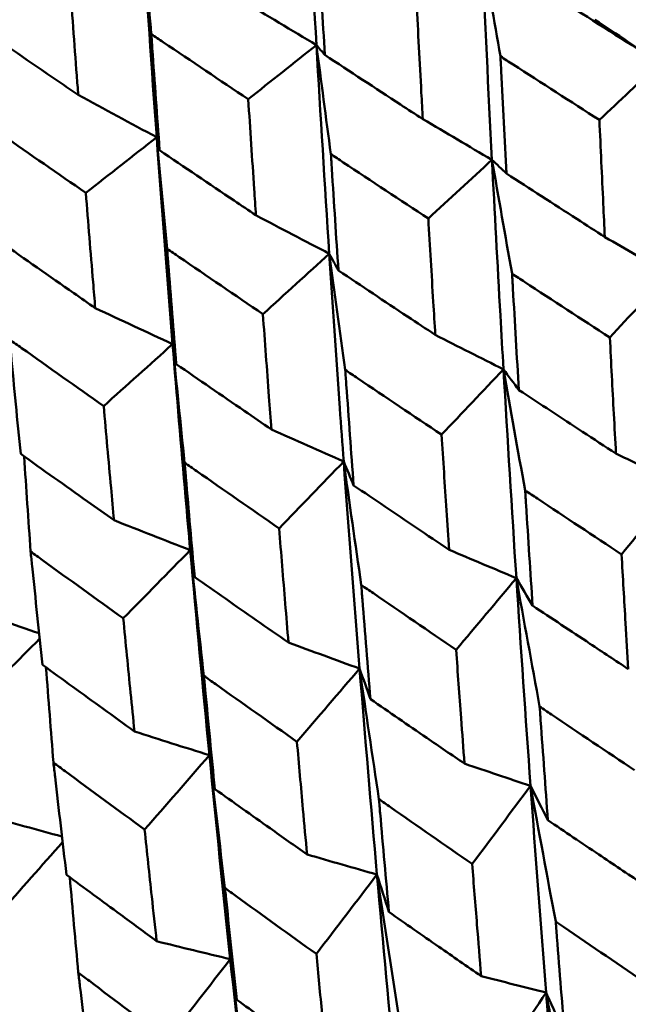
# Model space of a CAD drawing. Header units: millimetres. Extents: x 188 to 1913, y 148 to 2839.
# Tile 81 of 211: x 649.76 to 653.24, y 441.49 to 447.12. Entities that reach past the tile are written whole.
import ezdxf

# ---------------------------------------------------------------- set-up
doc = ezdxf.new("R2010")
doc.units = ezdxf.units.MM
doc.header["$LTSCALE"] = 10
doc.layers.add('Widoczne (ISO)', color=7, linetype='Continuous', lineweight=50)

msp = doc.modelspace()

# ---------------------------------------------------------------- linework, layer by layer
at = {"layer": 'Widoczne (ISO)'}
msp.add_circle((644.0056, 478.665), 50, dxfattribs=at)
for points in [[(651.3881, 448.1724), (651.4084, 447.7729), (651.4301, 447.3741), (651.4533, 446.976)], [(650.5094, 447.0385), (650.492, 447.2378), (650.475, 447.4368), (650.4584, 447.6356)], [(650.4584, 447.6356), (650.4841, 447.2393), (650.5113, 446.8436), (650.54, 446.4488)], [(652.5054, 446.9118), (652.4693, 447.1155), (652.4337, 447.3188), (652.3986, 447.5218)], [(652.3986, 447.5218), (652.4167, 447.1204), (652.4361, 446.7196), (652.4567, 446.3197)], [(652.3986, 447.5218), (652.7369, 447.3053), (653.0763, 447.0893), (653.4168, 446.874)], [(651.028, 447.2317), (651.1698, 447.1462), (651.3116, 447.061), (651.4533, 446.976)], [(653.0457, 447.1213), (653.1694, 447.0386), (653.2931, 446.9562), (653.4168, 446.874)], [(651.4533, 446.976), (651.3233, 446.873), (651.1934, 446.7699), (651.0635, 446.6668)], [(651.5359, 446.3521), (651.5079, 446.5603), (651.4803, 446.7683), (651.4533, 446.976)], [(651.4533, 446.976), (651.4764, 446.5775), (651.501, 446.1798), (651.527, 445.7829)], [(651.4533, 446.976), (651.4692, 446.9572), (651.4852, 446.9384), (651.5012, 446.9196)], [(653.4168, 446.874), (653.3015, 446.7652), (653.1862, 446.6565), (653.0708, 446.5478)], [(650.0915, 446.691), (650.241, 446.61), (650.3906, 446.5293), (650.54, 446.4488)], [(652.0611, 446.5529), (652.193, 446.4749), (652.3249, 446.3972), (652.4567, 446.3197)], [(650.54, 446.4488), (650.405, 446.3428), (650.27, 446.2368), (650.135, 446.1308)], [(650.5993, 445.8114), (650.579, 446.0241), (650.5593, 446.2366), (650.54, 446.4488)], [(650.54, 446.4488), (650.5688, 446.0535), (650.5992, 445.6591), (650.6311, 445.2657)], [(650.54, 446.4488), (650.5456, 446.424), (650.5512, 446.3991), (650.5568, 446.3743)], [(652.4567, 446.3197), (652.3355, 446.2076), (652.2143, 446.0954), (652.0931, 445.9833)], [(652.5716, 445.6687), (652.5328, 445.886), (652.4945, 446.103), (652.4567, 446.3197)], [(652.4567, 446.3197), (652.4845, 446.2936), (652.5123, 446.2675), (652.54, 446.2413)], [(651.1076, 446.0024), (651.2474, 445.929), (651.3872, 445.8558), (651.527, 445.7829)], [(653.1021, 445.8782), (653.2241, 445.8076), (653.3461, 445.7372), (653.468, 445.667)], [(651.527, 445.7829), (651.4004, 445.6677), (651.2738, 445.5525), (651.1473, 445.4372)], [(651.6181, 445.1182), (651.5872, 445.34), (651.5568, 445.5616), (651.527, 445.7829)], [(651.527, 445.7829), (651.5443, 445.7508), (651.5617, 445.7186), (651.579, 445.6865)], [(653.468, 445.667), (653.3556, 445.5459), (653.2431, 445.4247), (653.1307, 445.3035)], [(650.1889, 445.4719), (650.3363, 445.4029), (650.4837, 445.3342), (650.6311, 445.2657)], [(652.1326, 445.3185), (652.2626, 445.2525), (652.3926, 445.1867), (652.5226, 445.1212)], [(650.6311, 445.2657), (650.4998, 445.1477), (650.3684, 445.0297), (650.2371, 444.9117)], [(650.6994, 444.5877), (650.676, 444.814), (650.6533, 445.04), (650.6311, 445.2657)], [(650.6311, 445.2657), (650.6381, 445.2275), (650.645, 445.1894), (650.652, 445.1513)], [(652.5226, 445.1212), (652.4045, 444.9968), (652.2865, 444.8724), (652.1685, 444.7479)], [(652.6462, 444.4289), (652.6044, 444.66), (652.5632, 444.8907), (652.5226, 445.1212)], [(652.5226, 445.1212), (652.5458, 444.7225), (652.5703, 444.3245), (652.5961, 443.9272)], [(652.5226, 445.1212), (652.5519, 445.0818), (652.5812, 445.0425), (652.6106, 445.0032)], [(651.1961, 444.7777), (651.3338, 444.7163), (651.4715, 444.655), (651.6092, 444.5938)], [(649.8191, 444.0795), (649.8064, 444.261), (649.7942, 444.4424), (649.7823, 444.6236)], [(653.1656, 444.6399), (653.2858, 444.5811), (653.4059, 444.5225), (653.526, 444.4641)], [(651.6092, 444.5938), (651.4862, 444.4666), (651.3631, 444.3392), (651.2401, 444.2119)], [(651.7097, 443.8882), (651.6755, 444.1237), (651.6421, 444.3589), (651.6092, 444.5938)], [(651.6092, 444.5938), (651.6381, 444.1984), (651.6683, 443.8037), (651.7001, 443.4099)], [(651.6092, 444.5938), (651.6281, 444.5485), (651.6471, 444.5032), (651.6661, 444.4579)], [(653.526, 444.4641), (653.4166, 444.3306), (653.3071, 444.197), (653.1977, 444.0633)], [(650.2961, 444.2582), (650.4413, 444.201), (650.5865, 444.144), (650.7316, 444.0872)], [(650.7316, 444.0872), (650.6041, 443.9573), (650.4766, 443.8274), (650.3491, 443.6975)], [(650.8097, 443.3686), (650.783, 443.6084), (650.757, 443.8479), (650.7316, 444.0872)], [(650.7316, 444.0872), (650.7667, 443.6953), (650.8033, 443.3043), (650.8415, 442.9142)], [(650.7316, 444.0872), (650.7401, 444.0358), (650.7487, 443.9845), (650.7573, 443.9332)], [(652.2121, 444.0893), (652.3401, 444.0351), (652.4681, 443.9811), (652.5961, 443.9272)], [(652.5961, 443.9272), (652.4814, 443.7906), (652.3667, 443.654), (652.2519, 443.5173)], [(652.7293, 443.1935), (652.6842, 443.4384), (652.6398, 443.683), (652.5961, 443.9272)], [(652.5961, 443.9272), (652.6218, 443.5303), (652.6489, 443.1341), (652.6773, 442.7388)], [(652.5961, 443.9272), (652.6271, 443.8748), (652.6583, 443.8223), (652.6894, 443.7699)], [(649.4363, 443.7618), (649.5804, 443.7116), (649.7244, 443.6615), (649.8684, 443.6116)], [(649.8717, 443.5815), (649.7475, 443.4566), (649.6233, 443.3317), (649.4992, 443.2068)], [(651.2934, 443.5589), (651.429, 443.5091), (651.5645, 443.4594), (651.7001, 443.4099)], [(649.9499, 442.8722), (649.9353, 443.054), (649.9211, 443.2357), (649.9072, 443.4172)], [(651.7001, 443.4099), (651.5807, 443.2706), (651.4613, 443.1313), (651.3419, 442.9919)], [(651.8106, 442.6631), (651.773, 442.9123), (651.7362, 443.1613), (651.7001, 443.4099)], [(651.7001, 443.4099), (651.7317, 443.0164), (651.7649, 442.6237), (651.7995, 442.2319)], [(651.7001, 443.4099), (651.7207, 443.3515), (651.7415, 443.293), (651.7623, 443.2346)], [(650.4131, 443.0507), (650.5559, 443.005), (650.6987, 442.9595), (650.8415, 442.9142)], [(650.8415, 442.9142), (650.718, 442.7725), (650.5945, 442.6309), (650.4711, 442.4891)], [(650.9303, 442.1549), (650.8999, 442.4082), (650.8703, 442.6614), (650.8415, 442.9142)], [(650.8415, 442.9142), (650.8797, 442.5244), (650.9195, 442.1356), (650.9608, 441.7477)], [(650.8415, 442.9142), (650.8519, 442.8498), (650.8622, 442.7854), (650.8727, 442.721)], [(652.2995, 442.8665), (652.4255, 442.8238), (652.5514, 442.7812), (652.6773, 442.7388)], [(652.6773, 442.7388), (652.566, 442.59), (652.4548, 442.4413), (652.3435, 442.2925)], [(652.6773, 442.7388), (652.7103, 442.6734), (652.7435, 442.608), (652.7766, 442.5426)], [(652.8209, 441.9635), (652.7722, 442.2222), (652.7244, 442.4807), (652.6773, 442.7388)], [(652.6773, 442.7388), (652.7056, 442.3439), (652.7353, 441.9498), (652.7662, 441.5568)], [(649.5747, 442.5666), (649.716, 442.5273), (649.8573, 442.4881), (649.9986, 442.4491)], [(650.0023, 442.4177), (649.8825, 442.2822), (649.7627, 442.1466), (649.6429, 442.011)], [(651.3996, 442.3469), (651.5329, 442.3084), (651.6662, 442.2701), (651.7995, 442.2319)], [(650.0919, 441.6708), (650.0753, 441.853), (650.059, 442.0351), (650.0432, 442.2171)], [(651.7995, 442.2319), (651.6839, 442.0807), (651.5683, 441.9295), (651.4527, 441.7782)], [(651.7995, 442.2319), (651.8221, 442.1606), (651.8449, 442.0892), (651.8677, 442.0178)], [(651.9209, 441.4439), (651.8796, 441.7069), (651.8391, 441.9696), (651.7995, 442.2319)], [(651.7995, 442.2319), (651.834, 441.8406), (651.87, 441.4503), (651.9074, 441.061)], [(650.5398, 441.8505), (650.6802, 441.8161), (650.8205, 441.7819), (650.9608, 441.7477)], [(650.9608, 441.7477), (650.8415, 441.5944), (650.7222, 441.441), (650.6029, 441.2876)], [(650.9608, 441.7477), (650.9732, 441.6704), (650.9857, 441.5931), (650.9982, 441.5158)], [(651.0612, 440.9475), (651.0268, 441.2145), (650.9934, 441.4813), (650.9608, 441.7477)], [(650.9608, 441.7477), (651.0021, 441.3603), (651.045, 440.974), (651.0895, 440.5887)], [(652.3949, 441.651), (652.5187, 441.6195), (652.6425, 441.5881), (652.7662, 441.5568)], [(652.7662, 441.5568), (652.6586, 441.3961), (652.5509, 441.2353), (652.4432, 441.0745)], [(652.8673, 441.02), (652.8332, 441.1991), (652.7995, 441.378), (652.7662, 441.5568)], [(652.7662, 441.5568), (652.7812, 441.367), (652.7964, 441.1774), (652.8119, 440.988)], [(652.7662, 441.5568), (652.8014, 441.4786), (652.8368, 441.4004), (652.8722, 441.3222)]]:
    msp.add_open_spline(points, degree=3, dxfattribs=at)
for points, knots in [([(651.4629, 447.589), (651.4644, 447.5616), (651.466, 447.5342), (651.4784, 447.311), (651.4896, 447.1152), (651.5012, 446.9196)], [0.06241522, 0.06241522, 0.06241522, 0.06241522, 0.0708546, 0.0708546, 0.13127416, 0.13127416, 0.13127416, 0.13127416]), ([(650.0915, 446.691), (650.0886, 446.728), (650.0859, 446.765), (650.0693, 446.9857), (650.0558, 447.1696), (650.0427, 447.3536)], [0.04993807, 0.04993807, 0.04993807, 0.04993807, 0.0614821, 0.0614821, 0.11877783, 0.11877783, 0.11877783, 0.11877783]), ([(652.0611, 446.5529), (652.0584, 446.6034), (652.0556, 446.6539), (652.0436, 446.8769), (652.0346, 447.0496), (652.0257, 447.2224)], [0.04598621, 0.04598621, 0.04598621, 0.04598621, 0.06155279, 0.06155279, 0.11473062, 0.11473062, 0.11473062, 0.11473062]), ([(649.5446, 447.0661), (649.696, 446.9618), (649.8476, 446.8578), (650.0301, 446.7329), (650.0608, 446.7119), (650.0915, 446.691)], [0.00418374, 0.00418374, 0.00418374, 0.00418374, 0.06147247, 0.06147247, 0.07302352, 0.07302352, 0.07302352, 0.07302352]), ([(650.5094, 447.0385), (650.5113, 447.0113), (650.5132, 446.9842), (650.5286, 446.7626), (650.5425, 446.5683), (650.5568, 446.3743)], [0.06241522, 0.06241522, 0.06241522, 0.06241522, 0.0708546, 0.0708546, 0.13127416, 0.13127416, 0.13127416, 0.13127416]), ([(651.0635, 446.6668), (650.9011, 446.7754), (650.739, 446.884), (650.5547, 447.008), (650.532, 447.0233), (650.5094, 447.0385)], [0.01044349, 0.01044349, 0.01044349, 0.01044349, 0.07085106, 0.07085106, 0.07930241, 0.07930241, 0.07930241, 0.07930241]), ([(651.5012, 446.9196), (651.6453, 446.8249), (651.7896, 446.7303), (651.9764, 446.6082), (652.0188, 446.5805), (652.0611, 446.5529)], [0.00838421, 0.00838421, 0.00838421, 0.00838421, 0.06155515, 0.06155515, 0.07712864, 0.07712864, 0.07712864, 0.07712864]), ([(652.5054, 446.9118), (652.5068, 446.8835), (652.5082, 446.8551), (652.5195, 446.6315), (652.5296, 446.4363), (652.54, 446.2413)], [0.06686277, 0.06686277, 0.06686277, 0.06686277, 0.07557848, 0.07557848, 0.13558897, 0.13558897, 0.13558897, 0.13558897]), ([(653.0708, 446.5478), (652.906, 446.6536), (652.7414, 446.7595), (652.5532, 446.881), (652.5293, 446.8964), (652.5054, 446.9118)], [0.01556037, 0.01556037, 0.01556037, 0.01556037, 0.07555527, 0.07555527, 0.08428623, 0.08428623, 0.08428623, 0.08428623]), ([(651.1076, 446.0024), (651.1042, 446.0525), (651.1008, 446.1026), (651.0858, 446.3239), (651.0745, 446.4953), (651.0635, 446.6668)], [0.04598621, 0.04598621, 0.04598621, 0.04598621, 0.06155279, 0.06155279, 0.11473062, 0.11473062, 0.11473062, 0.11473062]), ([(653.1021, 445.8782), (653.0991, 445.9417), (653.096, 446.0052), (653.0855, 446.2283), (653.0781, 446.388), (653.0708, 446.5478)], [0.04208868, 0.04208868, 0.04208868, 0.04208868, 0.06158988, 0.06158988, 0.11059803, 0.11059803, 0.11059803, 0.11059803]), ([(650.135, 446.1308), (649.9754, 446.2409), (649.8162, 446.3512), (649.6351, 446.4771), (649.6129, 446.4926), (649.5907, 446.5081)], [0.01044349, 0.01044349, 0.01044349, 0.01044349, 0.07085106, 0.07085106, 0.07930241, 0.07930241, 0.07930241, 0.07930241]), ([(650.5568, 446.3743), (650.6985, 446.2782), (650.8404, 446.1823), (651.0243, 446.0584), (651.0659, 446.0304), (651.1076, 446.0024)], [0.00838421, 0.00838421, 0.00838421, 0.00838421, 0.06155515, 0.06155515, 0.07712864, 0.07712864, 0.07712864, 0.07712864]), ([(651.5359, 446.3521), (651.5376, 446.3239), (651.5394, 446.2958), (651.5535, 446.0737), (651.5661, 445.88), (651.579, 445.6865)], [0.06686277, 0.06686277, 0.06686277, 0.06686277, 0.07557848, 0.07557848, 0.13558897, 0.13558897, 0.13558897, 0.13558897]), ([(652.0931, 445.9833), (651.9306, 446.0904), (651.7684, 446.1977), (651.583, 446.3208), (651.5594, 446.3365), (651.5359, 446.3521)], [0.01556037, 0.01556037, 0.01556037, 0.01556037, 0.07555527, 0.07555527, 0.08428623, 0.08428623, 0.08428623, 0.08428623]), ([(652.4567, 446.3197), (652.4721, 446.0225), (652.4881, 445.7258), (652.5107, 445.3267), (652.5166, 445.2239), (652.5226, 445.1212)], [0.3692784, 0.3692784, 0.3692784, 0.3692784, 0.4608442, 0.4608442, 0.492629, 0.492629, 0.492629, 0.492629]), ([(652.54, 446.2413), (652.6738, 446.1546), (652.8077, 446.068), (652.9953, 445.947), (653.0487, 445.9126), (653.1021, 445.8782)], [0.01259731, 0.01259731, 0.01259731, 0.01259731, 0.06159863, 0.06159863, 0.08110666, 0.08110666, 0.08110666, 0.08110666]), ([(650.1889, 445.4719), (650.1847, 445.5216), (650.1806, 445.5713), (650.1623, 445.7908), (650.1485, 445.9607), (650.135, 446.1308)], [0.04598621, 0.04598621, 0.04598621, 0.04598621, 0.06155279, 0.06155279, 0.11473062, 0.11473062, 0.11473062, 0.11473062]), ([(652.1326, 445.3185), (652.1288, 445.3815), (652.1249, 445.4445), (652.1116, 445.666), (652.1023, 445.8246), (652.0931, 445.9833)], [0.04208868, 0.04208868, 0.04208868, 0.04208868, 0.06158988, 0.06158988, 0.11059803, 0.11059803, 0.11059803, 0.11059803]), ([(649.6481, 445.8497), (649.7872, 445.7521), (649.9265, 445.6547), (650.107, 445.5289), (650.148, 445.5004), (650.1889, 445.4719)], [0.00838421, 0.00838421, 0.00838421, 0.00838421, 0.06155515, 0.06155515, 0.07712864, 0.07712864, 0.07712864, 0.07712864]), ([(650.5993, 445.8114), (650.6015, 445.7834), (650.6036, 445.7555), (650.6208, 445.5353), (650.6362, 445.3432), (650.652, 445.1513)], [0.06686277, 0.06686277, 0.06686277, 0.06686277, 0.07557848, 0.07557848, 0.13558897, 0.13558897, 0.13558897, 0.13558897]), ([(651.1473, 445.4372), (650.9875, 445.5459), (650.828, 445.6548), (650.6456, 445.7796), (650.6225, 445.7955), (650.5993, 445.8114)], [0.01556037, 0.01556037, 0.01556037, 0.01556037, 0.07555527, 0.07555527, 0.08428623, 0.08428623, 0.08428623, 0.08428623]), ([(651.527, 445.7829), (651.5463, 445.488), (651.5663, 445.1936), (651.5944, 444.7977), (651.6018, 444.6958), (651.6092, 444.5938)], [0.3692784, 0.3692784, 0.3692784, 0.3692784, 0.4608442, 0.4608442, 0.492629, 0.492629, 0.492629, 0.492629]), ([(651.579, 445.6865), (651.7107, 445.5986), (651.8426, 445.5108), (652.0273, 445.3882), (652.08, 445.3533), (652.1326, 445.3185)], [0.01259731, 0.01259731, 0.01259731, 0.01259731, 0.06159863, 0.06159863, 0.08110666, 0.08110666, 0.08110666, 0.08110666]), ([(652.5716, 445.6687), (652.5732, 445.6401), (652.5749, 445.6116), (652.5876, 445.3896), (652.5989, 445.1963), (652.6106, 445.0032)], [0.07138254, 0.07138254, 0.07138254, 0.07138254, 0.08018544, 0.08018544, 0.13983561, 0.13983561, 0.13983561, 0.13983561]), ([(653.1307, 445.3035), (652.968, 445.4093), (652.8057, 445.5154), (652.6196, 445.6373), (652.5956, 445.653), (652.5716, 445.6687)], [0.02053386, 0.02053386, 0.02053386, 0.02053386, 0.08016461, 0.08016461, 0.08898694, 0.08898694, 0.08898694, 0.08898694]), ([(651.1961, 444.7777), (651.1913, 444.8402), (651.1866, 444.9028), (651.1702, 445.1225), (651.1586, 445.2798), (651.1473, 445.4372)], [0.04208868, 0.04208868, 0.04208868, 0.04208868, 0.06158988, 0.06158988, 0.11059803, 0.11059803, 0.11059803, 0.11059803]), ([(649.6994, 445.2918), (649.702, 445.2641), (649.7046, 445.2364), (649.7252, 445.0182), (649.7437, 444.8279), (649.7625, 444.6377)], [0.06686277, 0.06686277, 0.06686277, 0.06686277, 0.07557848, 0.07557848, 0.13558897, 0.13558897, 0.13558897, 0.13558897]), ([(650.2371, 444.9117), (650.0802, 445.0221), (649.9237, 445.1327), (649.7448, 445.2595), (649.7221, 445.2757), (649.6994, 445.2918)], [0.01556037, 0.01556037, 0.01556037, 0.01556037, 0.07555527, 0.07555527, 0.08428623, 0.08428623, 0.08428623, 0.08428623]), ([(653.1656, 444.6399), (653.1615, 444.7156), (653.1574, 444.7914), (653.1457, 445.0125), (653.1381, 445.1579), (653.1307, 445.3035)], [0.03825175, 0.03825175, 0.03825175, 0.03825175, 0.06160817, 0.06160817, 0.10638617, 0.10638617, 0.10638617, 0.10638617]), ([(650.6311, 445.2657), (650.6548, 444.9733), (650.6794, 444.6815), (650.7136, 444.2892), (650.7226, 444.1881), (650.7316, 444.0872)], [0.3692784, 0.3692784, 0.3692784, 0.3692784, 0.4608442, 0.4608442, 0.492629, 0.492629, 0.492629, 0.492629]), ([(650.652, 445.1513), (650.7814, 445.062), (650.911, 444.9729), (651.0926, 444.8485), (651.1443, 444.8131), (651.1961, 444.7777)], [0.01259731, 0.01259731, 0.01259731, 0.01259731, 0.06159863, 0.06159863, 0.08110666, 0.08110666, 0.08110666, 0.08110666]), ([(651.6181, 445.1182), (651.6201, 445.0898), (651.6221, 445.0615), (651.6378, 444.8412), (651.6517, 444.6494), (651.6661, 444.4579)], [0.07138254, 0.07138254, 0.07138254, 0.07138254, 0.08018544, 0.08018544, 0.13983561, 0.13983561, 0.13983561, 0.13983561]), ([(652.1685, 444.7479), (652.0083, 444.8552), (651.8485, 444.9627), (651.6653, 445.0863), (651.6417, 445.1022), (651.6181, 445.1182)], [0.02053386, 0.02053386, 0.02053386, 0.02053386, 0.08016461, 0.08016461, 0.08898694, 0.08898694, 0.08898694, 0.08898694]), ([(652.6106, 445.0032), (652.7319, 444.9234), (652.8534, 444.8438), (653.0385, 444.7228), (653.102, 444.6813), (653.1656, 444.6399)], [0.01681985, 0.01681985, 0.01681985, 0.01681985, 0.06159108, 0.06159108, 0.08495433, 0.08495433, 0.08495433, 0.08495433]), ([(650.2961, 444.2582), (650.2904, 444.3201), (650.2847, 444.3821), (650.2648, 444.5998), (650.2508, 444.7557), (650.2371, 444.9117)], [0.04208868, 0.04208868, 0.04208868, 0.04208868, 0.06158988, 0.06158988, 0.11059803, 0.11059803, 0.11059803, 0.11059803]), ([(652.2121, 444.0893), (652.207, 444.1645), (652.2019, 444.2397), (652.1873, 444.4592), (652.1778, 444.6035), (652.1685, 444.7479)], [0.03825175, 0.03825175, 0.03825175, 0.03825175, 0.06160817, 0.06160817, 0.10638617, 0.10638617, 0.10638617, 0.10638617]), ([(649.7625, 444.6377), (649.8894, 444.547), (650.0165, 444.4565), (650.1946, 444.3301), (650.2453, 444.2941), (650.2961, 444.2582)], [0.01259731, 0.01259731, 0.01259731, 0.01259731, 0.06159863, 0.06159863, 0.08110666, 0.08110666, 0.08110666, 0.08110666]), ([(650.6994, 444.5877), (650.7018, 444.5597), (650.7042, 444.5316), (650.7232, 444.3132), (650.74, 444.1231), (650.7573, 443.9332)], [0.07138254, 0.07138254, 0.07138254, 0.07138254, 0.08018544, 0.08018544, 0.13983561, 0.13983561, 0.13983561, 0.13983561]), ([(651.2401, 444.2119), (651.0827, 444.3208), (650.9256, 444.4299), (650.7457, 444.5554), (650.7226, 444.5716), (650.6994, 444.5877)], [0.02053386, 0.02053386, 0.02053386, 0.02053386, 0.08016461, 0.08016461, 0.08898694, 0.08898694, 0.08898694, 0.08898694]), ([(651.6661, 444.4579), (651.7854, 444.377), (651.9049, 444.2962), (652.087, 444.1734), (652.1495, 444.1314), (652.2121, 444.0893)], [0.01681985, 0.01681985, 0.01681985, 0.01681985, 0.06159108, 0.06159108, 0.08495433, 0.08495433, 0.08495433, 0.08495433]), ([(652.6462, 444.4289), (652.648, 444.4009), (652.6498, 444.3729), (652.6639, 444.153), (652.6765, 443.9614), (652.6894, 443.7699)], [0.07597559, 0.07597559, 0.07597559, 0.07597559, 0.08464777, 0.08464777, 0.14401425, 0.14401425, 0.14401425, 0.14401425]), ([(653.1977, 444.0633), (653.037, 444.1694), (652.8767, 444.2757), (652.6931, 444.3977), (652.6697, 444.4133), (652.6462, 444.4289)], [0.02530969, 0.02530969, 0.02530969, 0.02530969, 0.08465152, 0.08465152, 0.09334823, 0.09334823, 0.09334823, 0.09334823]), ([(651.2934, 443.5589), (651.2871, 443.6335), (651.281, 443.708), (651.2631, 443.9256), (651.2515, 444.0687), (651.2401, 444.2119)], [0.03825175, 0.03825175, 0.03825175, 0.03825175, 0.06160817, 0.06160817, 0.10638617, 0.10638617, 0.10638617, 0.10638617]), ([(649.8191, 444.0795), (649.822, 444.0517), (649.8249, 444.0239), (649.8474, 443.8076), (649.8675, 443.6193), (649.8879, 443.4312)], [0.07138254, 0.07138254, 0.07138254, 0.07138254, 0.08018544, 0.08018544, 0.13983561, 0.13983561, 0.13983561, 0.13983561]), ([(650.3491, 443.6975), (650.1948, 443.8082), (650.0408, 443.9191), (649.8645, 444.0466), (649.8418, 444.0631), (649.8191, 444.0795)], [0.02053386, 0.02053386, 0.02053386, 0.02053386, 0.08016461, 0.08016461, 0.08898694, 0.08898694, 0.08898694, 0.08898694]), ([(653.2361, 443.4072), (653.2308, 443.4948), (653.2256, 443.5823), (653.2127, 443.801), (653.2051, 443.9321), (653.1977, 444.0633)], [0.03448054, 0.03448054, 0.03448054, 0.03448054, 0.06157222, 0.06157222, 0.10209717, 0.10209717, 0.10209717, 0.10209717]), ([(650.7573, 443.9332), (650.8744, 443.851), (650.9917, 443.769), (651.1706, 443.6443), (651.2319, 443.6016), (651.2934, 443.5589)], [0.01681985, 0.01681985, 0.01681985, 0.01681985, 0.06159108, 0.06159108, 0.08495433, 0.08495433, 0.08495433, 0.08495433]), ([(651.7097, 443.8882), (651.7118, 443.8604), (651.714, 443.8326), (651.7312, 443.6145), (651.7466, 443.4245), (651.7623, 443.2346)], [0.07597559, 0.07597559, 0.07597559, 0.07597559, 0.08464777, 0.08464777, 0.14401425, 0.14401425, 0.14401425, 0.14401425]), ([(652.2519, 443.5173), (652.0939, 443.6249), (651.9362, 443.7327), (651.7558, 443.8565), (651.7327, 443.8723), (651.7097, 443.8882)], [0.02530969, 0.02530969, 0.02530969, 0.02530969, 0.08465152, 0.08465152, 0.09334823, 0.09334823, 0.09334823, 0.09334823]), ([(652.6894, 443.7699), (652.7984, 443.6973), (652.9075, 443.6248), (653.0898, 443.504), (653.1629, 443.4556), (653.2361, 443.4072)], [0.02104899, 0.02104899, 0.02104899, 0.02104899, 0.0615671, 0.0615671, 0.08866561, 0.08866561, 0.08866561, 0.08866561]), ([(650.4131, 443.0507), (650.4056, 443.1245), (650.3982, 443.1983), (650.3767, 443.4139), (650.3628, 443.5556), (650.3491, 443.6975)], [0.03825175, 0.03825175, 0.03825175, 0.03825175, 0.06160817, 0.06160817, 0.10638617, 0.10638617, 0.10638617, 0.10638617]), ([(652.2995, 442.8665), (652.293, 442.9533), (652.2866, 443.0402), (652.2706, 443.2571), (652.2612, 443.3872), (652.2519, 443.5173)], [0.03448054, 0.03448054, 0.03448054, 0.03448054, 0.06157222, 0.06157222, 0.10209717, 0.10209717, 0.10209717, 0.10209717]), ([(649.8879, 443.4312), (650.0026, 443.3477), (650.1175, 443.2643), (650.2927, 443.1375), (650.3529, 443.0941), (650.4131, 443.0507)], [0.01681985, 0.01681985, 0.01681985, 0.01681985, 0.06159108, 0.06159108, 0.08495433, 0.08495433, 0.08495433, 0.08495433]), ([(650.8097, 443.3686), (650.8123, 443.341), (650.8149, 443.3135), (650.8356, 443.0974), (650.854, 442.9091), (650.8727, 442.721)], [0.07597559, 0.07597559, 0.07597559, 0.07597559, 0.08464777, 0.08464777, 0.14401425, 0.14401425, 0.14401425, 0.14401425]), ([(651.3419, 442.9919), (651.1868, 443.1012), (651.032, 443.2107), (650.8549, 443.3364), (650.8323, 443.3525), (650.8097, 443.3686)], [0.02530969, 0.02530969, 0.02530969, 0.02530969, 0.08465152, 0.08465152, 0.09334823, 0.09334823, 0.09334823, 0.09334823]), ([(651.7623, 443.2346), (651.8693, 443.1609), (651.9765, 443.0873), (652.1557, 442.9647), (652.2276, 442.9156), (652.2995, 442.8665)], [0.02104899, 0.02104899, 0.02104899, 0.02104899, 0.0615671, 0.0615671, 0.08866561, 0.08866561, 0.08866561, 0.08866561]), ([(652.7293, 443.1935), (652.7312, 443.1667), (652.7331, 443.1399), (652.7486, 442.9227), (652.7625, 442.7326), (652.7766, 442.5426)], [0.0806421, 0.0806421, 0.0806421, 0.0806421, 0.08897282, 0.08897282, 0.14811965, 0.14811965, 0.14811965, 0.14811965]), ([(653.2718, 442.8285), (653.113, 442.9348), (652.9545, 443.0414), (652.774, 443.1633), (652.7517, 443.1784), (652.7293, 443.1935)], [0.02983351, 0.02983351, 0.02983351, 0.02983351, 0.0889495, 0.0889495, 0.09731113, 0.09731113, 0.09731113, 0.09731113]), ([(651.3996, 442.3469), (651.3917, 442.4329), (651.3839, 442.519), (651.3646, 442.734), (651.3532, 442.8629), (651.3419, 442.9919)], [0.03448054, 0.03448054, 0.03448054, 0.03448054, 0.06157222, 0.06157222, 0.10209717, 0.10209717, 0.10209717, 0.10209717]), ([(649.9499, 442.8722), (649.953, 442.8449), (649.9561, 442.8177), (649.9805, 442.6038), (650.0022, 442.4173), (650.0242, 442.2312)], [0.07597559, 0.07597559, 0.07597559, 0.07597559, 0.08464777, 0.08464777, 0.14401425, 0.14401425, 0.14401425, 0.14401425]), ([(650.4711, 442.4891), (650.3191, 442.6003), (650.1676, 442.7116), (649.9942, 442.8395), (649.9721, 442.8558), (649.9499, 442.8722)], [0.02530969, 0.02530969, 0.02530969, 0.02530969, 0.08465152, 0.08465152, 0.09334823, 0.09334823, 0.09334823, 0.09334823]), ([(650.8727, 442.721), (650.9776, 442.6461), (651.0828, 442.5713), (651.2585, 442.4467), (651.329, 442.3968), (651.3996, 442.3469)], [0.02104899, 0.02104899, 0.02104899, 0.02104899, 0.0615671, 0.0615671, 0.08866561, 0.08866561, 0.08866561, 0.08866561]), ([(651.8106, 442.6631), (651.8129, 442.6365), (651.8152, 442.6099), (651.8339, 442.3946), (651.8507, 442.2061), (651.8677, 442.0178)], [0.0806421, 0.0806421, 0.0806421, 0.0806421, 0.08897282, 0.08897282, 0.14811965, 0.14811965, 0.14811965, 0.14811965]), ([(652.3435, 442.2925), (652.1875, 442.4005), (652.0318, 442.5087), (651.8545, 442.6324), (651.8325, 442.6478), (651.8106, 442.6631)], [0.02983351, 0.02983351, 0.02983351, 0.02983351, 0.0889495, 0.0889495, 0.09731113, 0.09731113, 0.09731113, 0.09731113]), ([(652.7766, 442.5426), (652.8733, 442.4773), (652.97, 442.4121), (653.149, 442.2917), (653.2313, 442.2365), (653.3137, 442.1814)], [0.02528165, 0.02528165, 0.02528165, 0.02528165, 0.06150593, 0.06150593, 0.09223152, 0.09223152, 0.09223152, 0.09223152]), ([(650.5398, 441.8505), (650.5304, 441.9357), (650.5212, 442.0209), (650.4981, 442.2337), (650.4845, 442.3614), (650.4711, 442.4891)], [0.03448054, 0.03448054, 0.03448054, 0.03448054, 0.06157222, 0.06157222, 0.10209717, 0.10209717, 0.10209717, 0.10209717]), ([(652.3949, 441.651), (652.3869, 441.749), (652.3789, 441.847), (652.3618, 442.0609), (652.3526, 442.1766), (652.3435, 442.2925)], [0.03078053, 0.03078053, 0.03078053, 0.03078053, 0.06149921, 0.06149921, 0.09773041, 0.09773041, 0.09773041, 0.09773041]), ([(650.0242, 442.2312), (650.1269, 442.1549), (650.2297, 442.0788), (650.4017, 441.952), (650.4707, 441.9012), (650.5398, 441.8505)], [0.02104899, 0.02104899, 0.02104899, 0.02104899, 0.0615671, 0.0615671, 0.08866561, 0.08866561, 0.08866561, 0.08866561]), ([(650.9303, 442.1549), (650.933, 442.1285), (650.9358, 442.1022), (650.958, 441.889), (650.9779, 441.7023), (650.9982, 441.5158)], [0.0806421, 0.0806421, 0.0806421, 0.0806421, 0.08897282, 0.08897282, 0.14811965, 0.14811965, 0.14811965, 0.14811965]), ([(651.4527, 441.7782), (651.2997, 441.888), (651.1471, 441.9979), (650.9733, 442.1237), (650.9518, 442.1393), (650.9303, 442.1549)], [0.02983351, 0.02983351, 0.02983351, 0.02983351, 0.0889495, 0.0889495, 0.09731113, 0.09731113, 0.09731113, 0.09731113]), ([(651.8677, 442.0178), (651.9626, 441.9515), (652.0575, 441.8852), (652.2333, 441.763), (652.3141, 441.7069), (652.3949, 441.651)], [0.02528165, 0.02528165, 0.02528165, 0.02528165, 0.06150593, 0.06150593, 0.09223152, 0.09223152, 0.09223152, 0.09223152]), ([(653.3531, 441.5999), (653.1903, 441.7106), (653.0278, 441.8216), (652.8507, 441.943), (652.8358, 441.9532), (652.8209, 441.9635)], [0.0297954, 0.0297954, 0.0297954, 0.0297954, 0.09092493, 0.09092493, 0.09655955, 0.09655955, 0.09655955, 0.09655955]), ([(652.8209, 441.9635), (652.8223, 441.9456), (652.8237, 441.9276), (652.8405, 441.7137), (652.8562, 441.5178), (652.8722, 441.3222)], [0.0853813, 0.0853813, 0.0853813, 0.0853813, 0.09097809, 0.09097809, 0.15214536, 0.15214536, 0.15214536, 0.15214536]), ([(651.5147, 441.1427), (651.505, 441.2398), (651.4954, 441.3369), (651.4747, 441.5487), (651.4637, 441.6634), (651.4527, 441.7782)], [0.03078053, 0.03078053, 0.03078053, 0.03078053, 0.06149921, 0.06149921, 0.09773041, 0.09773041, 0.09773041, 0.09773041]), ([(650.0919, 441.6708), (650.0951, 441.6447), (650.0983, 441.6187), (650.1244, 441.4077), (650.1477, 441.223), (650.1714, 441.0385)], [0.0806421, 0.0806421, 0.0806421, 0.0806421, 0.08897282, 0.08897282, 0.14811965, 0.14811965, 0.14811965, 0.14811965]), ([(650.6029, 441.2876), (650.4532, 441.3992), (650.3039, 441.5111), (650.134, 441.6391), (650.1129, 441.6549), (650.0919, 441.6708)], [0.02983351, 0.02983351, 0.02983351, 0.02983351, 0.0889495, 0.0889495, 0.09731113, 0.09731113, 0.09731113, 0.09731113]), ([(650.9982, 441.5158), (651.0911, 441.4483), (651.1841, 441.381), (651.3563, 441.2566), (651.4354, 441.1996), (651.5147, 441.1427)], [0.02528165, 0.02528165, 0.02528165, 0.02528165, 0.06150593, 0.06150593, 0.09223152, 0.09223152, 0.09223152, 0.09223152])]:
    msp.add_open_spline(points, degree=3, knots=knots, dxfattribs=at)

doc.saveas('drawing.dxf')
